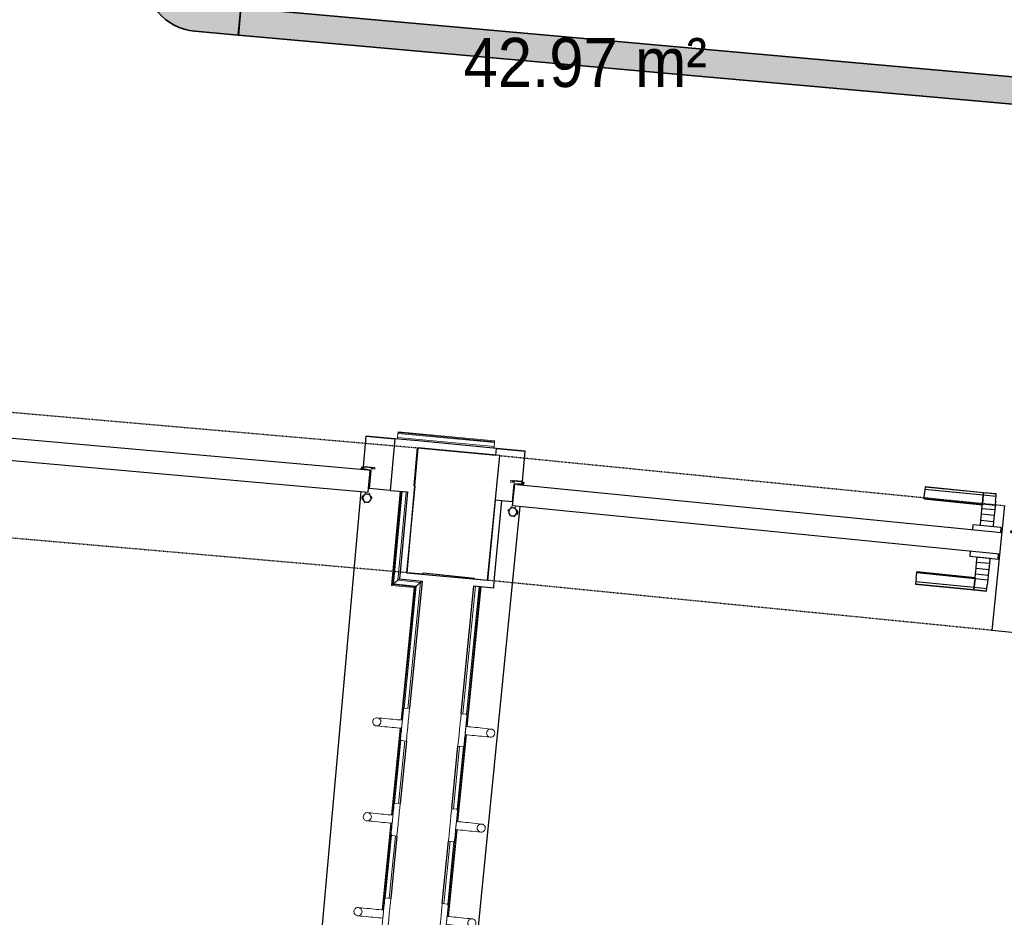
# Model space of a CAD drawing. Header units: millimetres. Extents: x 1909 to 61055, y -36590 to 14615.
# Tile 16 of 42: x 30496 to 32303, y -24110 to -22464. Entities that reach past the tile are written whole.
import ezdxf

# ---------------------------------------------------------------- set-up
doc = ezdxf.new("R2010")
doc.units = ezdxf.units.MM
doc.linetypes.add('Tiret', pattern=[2.5, 1.25, -1.25])
doc.linetypes.add('Tiret_2_', pattern=[2.5, 1.25, -1.25])
for name, color, linetype, lineweight in [('A-AREA-IDEN', 7, 'Continuous', 30), ('A-DETL-GENF', 7, 'Continuous', 18), ('A-DOOR', 7, 'Continuous', 25), ('A-FLOR', 7, 'Continuous', 25), ('A-FLOR-HRAL', 7, 'Continuous', 18), ('A-WALL', 7, 'Continuous', 25), ('CDC ELE', 7, 'Continuous', 18), ('I-FURN', 7, 'Continuous', 18), ('Q-SPCQ', 7, 'Continuous', 18)]:
    doc.layers.add(name, color=color, linetype=linetype, lineweight=lineweight)
doc.layers.add('A-DOOR-HDLN', color=5, linetype='Tiret', lineweight=25, true_color=0x0000ff)
doc.styles.add('Arial_1', font='arial.ttf', dxfattribs={"width": 0.9, "height": 90})

# ---------------------------------------------------------------- blocks, each defined once
blk = doc.blocks.new('PRT_SIMPLE_HUI_58x68x48 - PRT_BOIS_1V_930x2040x40-V2-2021_015_1111_DCE_1_50_N0 FINI_SSI_CDC')
at = {"layer": 'A-DETL-GENF', "lineweight": 25}
h = blk.add_hatch(color=256, dxfattribs=at)
h.paths.add_polyline_path([(-496, -14.5), (-483.8, -12.8), (-484.4, -10.6), (-485.1, -11.7), (-496.1, -13.2), (-500.5, -13.6), (-500.5, -14.5)])
h.paths.add_polyline_path([(-485.1, -10.6), (-483.8, -9.7), (-488.8, -8), (-508.5, -8), (-508.5, -11.5), (-502, -11.5), (-502.1, -10.3), (-505.2, -10.3), (-505.2, -9.3), (-488.4, -9.4), (-485.2, -10.6)])
h = blk.add_hatch(color=256, dxfattribs=at)
h.paths.add_polyline_path([(430.5, -14.5), (430.4, -13.2), (425.8, -13.2), (415.1, -11.7), (413.8, -9.7), (413.8, -12.8), (426.2, -14.5)])
h.paths.add_polyline_path([(438.5, -11.5), (438.5, -8), (418.5, -8), (413.8, -9.7), (415.1, -10.6), (418.7, -9.3), (435.2, -9.3), (435.2, -10.3), (432, -10.5), (432, -11.5), (435.4, -11.5)])
at = {"layer": 'A-DETL-GENF'}
for p, q in [((-488.5, -8), (-508.5, -8)), ((-508.5, -8), (-508.5, -11.5)), ((-508.5, -11.5), (-502, -11.5)), ((-505.2, -10.3), (-505.2, -9.3)), ((-505.2, -9.3), (-488.7, -9.3)), ((-502, -10.3), (-505.2, -10.3)), ((-502, -11.5), (-502, -10.3)), ((-496.1, -13.2), (-500.5, -13.2)), ((-500.5, -13.2), (-500.5, -14.5)), ((-500.5, -14.5), (-496, -14.5)), ((-485.1, -11.7), (-496.1, -13.2)), ((-496, -14.5), (-483.8, -12.8)), ((-488.7, -9.3), (-485.1, -10.6)), ((-483.8, -9.7), (-488.5, -8)), ((-485.1, -10.6), (-485.1, -11.7)), ((-483.8, -12.8), (-483.8, -9.7)), ((418.5, -8), (413.8, -9.7)), ((413.8, -9.7), (413.8, -12.8)), ((413.8, -12.8), (426, -14.5)), ((415.1, -10.6), (418.7, -9.3)), ((415.1, -11.7), (415.1, -10.6)), ((426.1, -13.2), (415.1, -11.7)), ((438.5, -8), (418.5, -8)), ((418.7, -9.3), (435.2, -9.3)), ((426, -14.5), (430.5, -14.5)), ((430.5, -13.2), (426.1, -13.2)), ((430.5, -14.5), (430.5, -13.2)), ((435.2, -10.3), (432, -10.3)), ((432, -10.3), (432, -11.5)), ((432, -11.5), (438.5, -11.5)), ((435.2, -9.3), (435.2, -10.3)), ((438.5, -11.5), (438.5, -8))]:
    blk.add_line(p, q, dxfattribs=at)
at = {"layer": 'A-DOOR'}
for p, q in [((-427.1, 55), (-450.6, 55)), ((-450.6, 55), (-450.6, 54.5)), ((-450.6, 54.5), (-450.6, 50.4)), ((-427.1, 54.5), (-450.6, 54.5)), ((-319.6, 55), (-427.1, 55)), ((-427.1, 55), (-427.1, 54.5)), ((-427.1, 54.5), (-427.1, 55)), ((-427.1, 54.5), (-427.1, 50.4)), ((-319.6, 54.5), (-427.1, 54.5)), ((-427.1, 50.4), (-427.1, 54.5)), ((-319.6, 54.5), (-319.6, 55)), ((-319.6, 50.4), (-319.6, 54.5)), ((-450.6, 50.4), (-450.6, 43.3)), ((-427.1, 50.4), (-450.6, 50.4)), ((-450.6, 34), (-450.6, 43.3)), ((-427.1, 50.4), (-427.1, 43.3)), ((-319.6, 50.4), (-427.1, 50.4)), ((-427.1, 43.3), (-427.1, 50.4)), ((-427.1, 34), (-427.1, 43.3)), ((-427.1, 43.3), (-427.1, 34)), ((-319.6, 43.3), (-319.6, 50.4)), ((-319.6, 43.3), (-319.6, 34)), ((-450.6, 25.6), (-450.6, 34)), ((-427.1, 34), (-450.6, 34)), ((-450.6, 15.2), (-450.6, 25.6)), ((-427.1, 25.6), (-450.6, 25.6)), ((-427.1, 32.8), (-427.1, 34)), ((-319.6, 34), (-427.1, 34)), ((-427.1, 34), (-427.1, 25.6)), ((-427.1, 32.8), (-319.6, 32.8)), ((-427.1, 25.6), (-427.1, 15.2)), ((-319.6, 34), (-319.6, 32.8)), ((-450.6, 4.4), (-450.6, 15.2)), ((-427.1, 15.2), (-450.6, 15.2)), ((-450.6, -4), (-450.6, 4.4)), ((-450.6, 4.4), (-427.1, 4.4)), ((-427.1, 15.2), (-427.1, 4.4)), ((-427.1, 4.4), (-427.1, -4)), ((-499.5, -14.5), (-499.5, -54.5)), ((426, -14.5), (-496, -14.5)), ((-465.6, -5.5), (-465.6, -14.5)), ((-413.4, -5.5), (-465.6, -5.5)), ((-450.6, -4), (-450.6, -5)), ((-450.6, -5), (-427.1, -5)), ((-427.1, -5), (-427.1, -4)), ((-413.4, -14.5), (-413.4, -5.5)), ((430.5, -54.5), (430.5, -14.5)), ((-499.5, -54.5), (430.5, -54.5)), ((-465.6, -54.5), (-465.6, -63.5)), ((-465.6, -63.5), (-413.4, -63.5)), ((-427.1, -64), (-450.6, -64)), ((-450.6, -64), (-450.6, -65)), ((-450.6, -73.4), (-450.6, -65)), ((-427.1, -65), (-427.1, -64)), ((-427.1, -65), (-427.1, -73.4)), ((-413.4, -63.5), (-413.4, -54.5)), ((417, -54.5), (417, -977.5)), ((-450.6, -84.2), (-450.6, -73.4)), ((-427.1, -73.4), (-450.6, -73.4)), ((-450.6, -94.6), (-450.6, -84.2)), ((-450.6, -84.2), (-427.1, -84.2)), ((-427.1, -73.4), (-427.1, -84.2)), ((-427.1, -84.2), (-427.1, -94.6)), ((-450.6, -103), (-450.6, -94.6)), ((-450.6, -94.6), (-427.1, -94.6)), ((-450.6, -112.3), (-450.6, -103)), ((-450.6, -103), (-427.1, -103)), ((-427.1, -94.6), (-427.1, -103)), ((-427.1, -103), (-427.1, -101.8)), ((-319.6, -101.8), (-427.1, -101.8)), ((-427.1, -112.3), (-427.1, -103)), ((-427.1, -103), (-319.6, -103)), ((-427.1, -103), (-427.1, -112.3)), ((-319.6, -101.8), (-319.6, -103)), ((-319.6, -103), (-319.6, -112.3)), ((-450.6, -112.3), (-450.6, -119.4)), ((-450.6, -119.4), (-450.6, -123.5)), ((-450.6, -119.4), (-427.1, -119.4)), ((-450.6, -123.5), (-450.6, -124)), ((-450.6, -123.5), (-427.1, -123.5)), ((-450.6, -124), (-427.1, -124)), ((-427.1, -112.3), (-427.1, -119.4)), ((-427.1, -119.4), (-427.1, -112.3)), ((-427.1, -119.4), (-427.1, -123.5)), ((-427.1, -119.4), (-319.6, -119.4)), ((-427.1, -123.5), (-427.1, -119.4)), ((-427.1, -123.5), (-427.1, -124)), ((-427.1, -123.5), (-319.6, -123.5)), ((-427.1, -124), (-427.1, -123.5)), ((-427.1, -124), (-319.6, -124)), ((-319.6, -119.4), (-319.6, -112.3)), ((-319.6, -123.5), (-319.6, -119.4)), ((-319.6, -124), (-319.6, -123.5))]:
    blk.add_line(p, q, dxfattribs=at)
for radius, start, end in [(9.12, 155.8208, 180), (9.12, 180, 204.1792), (7.5, 360, 180), (7.5, 180, 360), (7.5, 180, 240), (7.5, 135, 165), (9.12, 111.9887, 120), (7.5, 60, 120), (7.5, 270, 0), (9.12, 60, 68.0113), (7.5, 0, 30), (9.12, 0, 24.1792), (9.12, 240, 248.0113)]:
    blk.add_arc((429, -65.5), radius, start, end, dxfattribs=at)
at = {"layer": 'Q-SPCQ'}
for p, q in [((430.5, -40.5), (430.5, -54.5)), ((430.5, -54.5), (403.5, -54.5))]:
    blk.add_line(p, q, dxfattribs=at)
blk = doc.blocks.new('PRT_SIMPLE_HUI_58x68x48 - PRT_BOIS_1V_930x2040x40-V3-2021_015_1111_DCE_1_50_N0 FINI_SSI_CDC')
at = {"layer": 'A-DETL-GENF', "lineweight": 25}
h = blk.add_hatch(color=256, dxfattribs=at)
h.paths.add_polyline_path([(-500.5, 14.5), (-500.4, 13.2), (-495.8, 13.2), (-485.1, 11.7), (-483.8, 9.7), (-483.8, 12.8), (-496.2, 14.5)])
h.paths.add_polyline_path([(-508.5, 11.5), (-508.5, 8), (-488.5, 8), (-483.8, 9.7), (-485.1, 10.6), (-488.7, 9.3), (-505.2, 9.3), (-505.2, 10.2), (-502, 10.6), (-502, 11.5), (-505.5, 11.5)])
h = blk.add_hatch(color=256, dxfattribs=at)
h.paths.add_polyline_path([(426, 14.5), (413.8, 12.8), (414.4, 10.5), (415.3, 11.7), (430.1, 13.2), (430.5, 13.6), (430, 14.5)])
h.paths.add_polyline_path([(415.1, 10.6), (413.8, 9.7), (418.9, 8), (438.5, 8), (438.5, 11.5), (432, 11.5), (432.1, 10.2), (435.2, 10.2), (435.2, 9.3), (418.4, 9.4), (415.2, 10.6)])
at = {"layer": 'A-DETL-GENF'}
for p, q in [((-508.5, 11.5), (-502, 11.5)), ((-508.5, 8), (-508.5, 11.5)), ((-488.5, 8), (-508.5, 8)), ((-505.2, 10.2), (-505.2, 9.3)), ((-502, 10.2), (-505.2, 10.2)), ((-505.2, 9.3), (-488.7, 9.3)), ((-502, 11.5), (-502, 10.2)), ((-500.5, 14.5), (-496, 14.5)), ((-500.5, 13.2), (-500.5, 14.5)), ((-496.1, 13.2), (-500.5, 13.2)), ((-485.1, 11.7), (-496.1, 13.2)), ((-496, 14.5), (-483.8, 12.8)), ((-488.7, 9.3), (-485.1, 10.6)), ((-483.8, 9.7), (-488.5, 8)), ((-485.1, 10.6), (-485.1, 11.7)), ((-483.8, 12.8), (-483.8, 9.7)), ((413.8, 12.8), (426, 14.5)), ((413.8, 9.7), (413.8, 12.8)), ((418.5, 8), (413.8, 9.7)), ((426.1, 13.2), (415.1, 11.7)), ((415.1, 11.7), (415.1, 10.6)), ((415.1, 10.6), (418.7, 9.3)), ((438.5, 8), (418.5, 8)), ((418.7, 9.3), (435.2, 9.3)), ((426, 14.5), (430.5, 14.5)), ((430.5, 13.2), (426.1, 13.2)), ((430.5, 14.5), (430.5, 13.2)), ((432, 11.5), (438.5, 11.5)), ((432, 10.2), (432, 11.5)), ((435.2, 10.2), (432, 10.2)), ((435.2, 9.3), (435.2, 10.2)), ((438.5, 11.5), (438.5, 8))]:
    blk.add_line(p, q, dxfattribs=at)
at = {"layer": 'A-DOOR'}
for p, q in [((417, 54.5), (417, 977.5)), ((-427.1, 124), (-450.6, 124)), ((-450.6, 124), (-450.6, 123.5)), ((-450.6, 123.5), (-450.6, 119.4)), ((-427.1, 123.5), (-450.6, 123.5)), ((-450.6, 119.4), (-450.6, 112.3)), ((-427.1, 119.4), (-450.6, 119.4)), ((-450.6, 103), (-450.6, 112.3)), ((-319.6, 124), (-427.1, 124)), ((-427.1, 124), (-427.1, 123.5)), ((-427.1, 123.5), (-427.1, 124)), ((-427.1, 123.5), (-427.1, 119.4)), ((-319.6, 123.5), (-427.1, 123.5)), ((-427.1, 119.4), (-427.1, 123.5)), ((-427.1, 119.4), (-427.1, 112.3)), ((-319.6, 119.4), (-427.1, 119.4)), ((-427.1, 112.3), (-427.1, 119.4)), ((-427.1, 103), (-427.1, 112.3)), ((-427.1, 112.3), (-427.1, 103)), ((-319.6, 123.5), (-319.6, 124)), ((-319.6, 119.4), (-319.6, 123.5)), ((-319.6, 112.3), (-319.6, 119.4)), ((-319.6, 112.3), (-319.6, 103)), ((-450.6, 94.6), (-450.6, 103)), ((-427.1, 103), (-450.6, 103)), ((-450.6, 84.2), (-450.6, 94.6)), ((-427.1, 94.6), (-450.6, 94.6)), ((-427.1, 101.8), (-427.1, 103)), ((-319.6, 103), (-427.1, 103)), ((-427.1, 103), (-427.1, 94.6)), ((-427.1, 101.8), (-319.6, 101.8)), ((-427.1, 94.6), (-427.1, 84.2)), ((-319.6, 103), (-319.6, 101.8)), ((-450.6, 73.4), (-450.6, 84.2)), ((-427.1, 84.2), (-450.6, 84.2)), ((-450.6, 65), (-450.6, 73.4)), ((-450.6, 73.4), (-427.1, 73.4)), ((-427.1, 84.2), (-427.1, 73.4)), ((-427.1, 73.4), (-427.1, 65)), ((-467.4, 54.5), (430.5, 54.5)), ((-465.6, 63.5), (-465.6, 54.5)), ((-413.4, 63.5), (-465.6, 63.5)), ((-450.6, 65), (-450.6, 64)), ((-450.6, 64), (-427.1, 64)), ((-427.1, 64), (-427.1, 65)), ((-413.4, 54.5), (-413.4, 63.5)), ((430.5, 54.5), (430.5, 14.5)), ((426, 14.5), (-467.4, 14.5)), ((-465.6, 14.5), (-465.6, 5.5)), ((-465.6, 5.5), (-413.4, 5.5)), ((-427.1, 5), (-450.6, 5)), ((-450.6, 5), (-450.6, 4)), ((-450.6, -4.4), (-450.6, 4)), ((-427.1, 4), (-427.1, 5)), ((-427.1, 4), (-427.1, -4.4)), ((-413.4, 5.5), (-413.4, 14.5)), ((-450.6, -15.2), (-450.6, -4.4)), ((-427.1, -4.4), (-450.6, -4.4)), ((-450.6, -25.6), (-450.6, -15.2)), ((-450.6, -15.2), (-427.1, -15.2)), ((-427.1, -4.4), (-427.1, -15.2)), ((-427.1, -15.2), (-427.1, -25.6)), ((-450.6, -34), (-450.6, -25.6)), ((-450.6, -25.6), (-427.1, -25.6)), ((-450.6, -43.3), (-450.6, -34)), ((-450.6, -34), (-427.1, -34)), ((-427.1, -25.6), (-427.1, -34)), ((-427.1, -34), (-427.1, -32.8)), ((-319.6, -32.8), (-427.1, -32.8)), ((-427.1, -43.3), (-427.1, -34)), ((-427.1, -34), (-319.6, -34)), ((-427.1, -34), (-427.1, -43.3)), ((-319.6, -32.8), (-319.6, -34)), ((-319.6, -34), (-319.6, -43.3)), ((-450.6, -43.3), (-450.6, -50.4)), ((-450.6, -50.4), (-450.6, -54.5)), ((-450.6, -50.4), (-427.1, -50.4)), ((-427.1, -43.3), (-427.1, -50.4)), ((-427.1, -50.4), (-427.1, -43.3)), ((-427.1, -50.4), (-427.1, -54.5)), ((-427.1, -50.4), (-319.6, -50.4)), ((-427.1, -54.5), (-427.1, -50.4)), ((-319.6, -50.4), (-319.6, -43.3)), ((-319.6, -54.5), (-319.6, -50.4)), ((-450.6, -54.5), (-450.6, -55)), ((-450.6, -54.5), (-427.1, -54.5)), ((-450.6, -55), (-427.1, -55)), ((-427.1, -54.5), (-427.1, -55)), ((-427.1, -54.5), (-319.6, -54.5)), ((-427.1, -55), (-427.1, -54.5)), ((-427.1, -55), (-319.6, -55)), ((-319.6, -55), (-319.6, -54.5))]:
    blk.add_line(p, q, dxfattribs=at)
for radius, start, end in [(7.5, 360, 180), (9.12, 111.9887, 120), (7.5, 0, 90), (9.12, 155.8208, 180), (9.12, 180, 204.1792), (7.5, 120, 180), (7.5, 180, 360), (7.5, 195, 225), (9.12, 240, 248.0113), (7.5, 242.8781, 300), (9.12, 291.9887, 300), (7.5, 330, 0), (9.12, 335.8208, 0)]:
    blk.add_arc((429, 65.5), radius, start, end, dxfattribs=at)
at = {"layer": 'Q-SPCQ'}
for p, q in [((430.5, 54.5), (403.5, 54.5)), ((430.5, 40.5), (430.5, 54.5))]:
    blk.add_line(p, q, dxfattribs=at)
blk = doc.blocks.new('Garde-corps - Garde-corps-508649-2021_015_1111_DCE_1_50_N0 FINI_SSI_CDC')
at = {"layer": 'A-FLOR-HRAL'}
for p, q in [((-8469.1, -23230), (-8469.4, -23233)), ((-8469.1, -23230), (-8468.4, -23223)), ((-8292, -23246.8), (-8469.1, -23230)), ((-8468.4, -23223), (-8468.2, -23221.2)), ((-8291.3, -23239.7), (-8468.4, -23223)), ((-8468.1, -23219.6), (-8468.2, -23221.2)), ((-8291.2, -23237.9), (-8468.2, -23221.2)), ((-8291, -23236.3), (-8468.1, -23219.6)), ((-8292.3, -23249.7), (-8292, -23246.8)), ((-8291.3, -23239.7), (-8292, -23246.8)), ((-8291.2, -23237.9), (-8291.3, -23239.7)), ((-8291.2, -23237.9), (-8291, -23236.3))]:
    blk.add_line(p, q, dxfattribs=at)
blk = doc.blocks.new('Garde-corps - Garde-corps-510088-2021_015_1111_DCE_1_50_N0 FINI_SSI_CDC')
at = {"layer": 'A-FLOR-HRAL'}
for p, q in [((-8349.4, -23737.2), (-8326.2, -23502.7)), ((-8342.8, -23760.5), (-8317.3, -23503.6)), ((-8342.4, -23738.5), (-8319.1, -23503.4)), ((-8341.2, -23760.6), (-8315.7, -23503.7)), ((-8360.1, -23934.6), (-8344.3, -23775.4)), ((-8358.5, -23934.8), (-8342.7, -23775.5)), ((-8366.7, -23911.3), (-8355.4, -23796.9)), ((-8359.7, -23912.7), (-8348.2, -23796.9)), ((-8377.4, -24108.8), (-8361.6, -23949.5)), ((-8375.7, -24108.9), (-8359.9, -23949.7)), ((-8384, -24085.5), (-8372.6, -23971)), ((-8377, -24086.8), (-8365.5, -23971.1))]:
    blk.add_line(p, q, dxfattribs=at)
blk = doc.blocks.new('Garde-corps - Garde-corps-510192-2021_015_1111_DCE_1_50_N0 FINI_SSI_CDC')
at = {"layer": 'A-FLOR-HRAL'}
for p, q in [((-8464, -23329), (-8480.2, -23501.6)), ((-8462.4, -23329.1), (-8478.4, -23500.1)), ((-8460.6, -23329.3), (-8476.5, -23498.5)), ((-8453.5, -23330), (-8468.8, -23492.2)), ((-8480.2, -23501.6), (-8438.5, -23505.7)), ((-8478.4, -23500.1), (-8436.7, -23504.2)), ((-8476.5, -23498.5), (-8468.8, -23492.2)), ((-8476.5, -23498.5), (-8434.8, -23502.7)), ((-8468.8, -23492.2), (-8427, -23496.3)), ((-8434.8, -23502.7), (-8457.1, -23727.1)), ((-8427, -23496.3), (-8449.9, -23727.2)), ((-8434.8, -23502.7), (-8427, -23496.3)), ((-8438.5, -23505.7), (-8462.6, -23748.6)), ((-8436.7, -23504.2), (-8461, -23748.7)), ((-8464.1, -23763.5), (-8479.9, -23922.7)), ((-8462.5, -23763.7), (-8478.3, -23922.9)), ((-8462.9, -23785.6), (-8474.4, -23901.3)), ((-8455.9, -23786.9), (-8467.2, -23901.4)), ((-8481.4, -23937.6), (-8497.2, -24096.9)), ((-8479.7, -23937.8), (-8495.5, -24097)), ((-8480.2, -23959.7), (-8491.6, -24075.4)), ((-8473.1, -23961.1), (-8484.5, -24075.5))]:
    blk.add_line(p, q, dxfattribs=at)
for points, knots in [([(-8480.2, -23501.6), (-8480.2, -23501.6), (-8480.2, -23501.5), (-8480.1, -23501.4), (-8479.9, -23501.3), (-8479.7, -23501.2), (-8479.5, -23501), (-8479.4, -23500.9), (-8479.3, -23500.8), (-8479.1, -23500.7), (-8479, -23500.6), (-8478.9, -23500.5), (-8478.7, -23500.4), (-8478.6, -23500.2), (-8478.5, -23500.2), (-8478.4, -23500.1)], [0.1, 0.1, 0.1, 0.1, 0.2, 0.3, 0.4, 0.475, 0.55, 0.6, 0.65, 0.7, 0.75, 0.8, 0.85, 0.9, 1, 1, 1, 1]), ([(-8468.8, -23492.2), (-8468.8, -23492.1), (-8468.7, -23492.1), (-8468.5, -23492), (-8468.3, -23491.8), (-8468.1, -23491.6), (-8468, -23491.5), (-8467.8, -23491.3), (-8467.5, -23491.1), (-8467.2, -23490.9), (-8467, -23490.7), (-8466.7, -23490.4), (-8466.2, -23490), (-8465.8, -23489.7), (-8465.5, -23489.5)], [0, 0, 0, 0, 0.166667, 0.25, 0.333333, 0.416667, 0.458333, 0.5, 0.583333, 0.666667, 0.708333, 0.75, 0.833333, 1, 1, 1, 1]), ([(-8427, -23496.3), (-8427, -23496.3), (-8427, -23496.2), (-8426.8, -23496.1), (-8426.6, -23495.9), (-8426.4, -23495.8), (-8426.2, -23495.6), (-8426, -23495.5), (-8425.8, -23495.2), (-8425.5, -23495), (-8425.2, -23494.8), (-8424.9, -23494.6), (-8424.5, -23494.2), (-8424, -23493.8), (-8423.8, -23493.6)], [0, 0, 0, 0, 0.166667, 0.25, 0.333333, 0.416667, 0.458333, 0.5, 0.583333, 0.666667, 0.708333, 0.75, 0.833333, 1, 1, 1, 1]), ([(-8438.5, -23505.7), (-8438.5, -23505.7), (-8438.5, -23505.7), (-8438.4, -23505.6), (-8438.2, -23505.4), (-8438, -23505.3), (-8437.9, -23505.2), (-8437.7, -23505), (-8437.6, -23504.9), (-8437.4, -23504.8), (-8437.3, -23504.7), (-8437.2, -23504.6), (-8437.1, -23504.5), (-8436.9, -23504.4), (-8436.8, -23504.3), (-8436.7, -23504.2)], [0.1, 0.1, 0.1, 0.1, 0.2, 0.3, 0.4, 0.475, 0.55, 0.6, 0.65, 0.7, 0.75, 0.8, 0.85, 0.9, 1, 1, 1, 1])]:
    blk.add_open_spline(points, degree=3, knots=knots, dxfattribs=at)
blk = doc.blocks.new('72_PATERE_HEWI SERIE 477 - Colour - 92 Anthracite grey-566101-2021_015_1111_DCE_1_50_N0 FINI_SSI_CDC')
at = {"layer": 'A-DETL-GENF'}
for p, q in [((-10342.8, -18762.6), (-10343.6, -18770.8)), ((-10342.3, -18757.7), (-10342.8, -18762.6)), ((-10342.2, -18756.2), (-10342.3, -18757.7)), ((-10342.1, -18755.1), (-10342.2, -18756.2)), ((-10340.4, -18753.8), (-10342.1, -18755.1)), ((-10331, -18754.7), (-10340.4, -18753.8)), ((-10332.9, -18774.4), (-10332.6, -18770.7)), ((-10332.6, -18770.7), (-10332.2, -18767.2)), ((-10332.2, -18767.2), (-10331.8, -18762.8)), ((-10331.8, -18762.8), (-10331, -18754.7)), ((-10398.4, -18776.9), (-10398.6, -18778.1)), ((-10398.6, -18778.1), (-10398.6, -18779.4)), ((-10398.6, -18779.4), (-10398.4, -18780.7)), ((-10397.9, -18775.6), (-10398.4, -18776.9)), ((-10398.4, -18780.7), (-10398, -18782)), ((-10398, -18782), (-10397.4, -18783.1)), ((-10397.3, -18774.5), (-10397.9, -18775.6)), ((-10397.4, -18783.1), (-10396.5, -18784.1)), ((-10396.4, -18773.5), (-10397.3, -18774.5)), ((-10396.5, -18784.1), (-10395.5, -18785)), ((-10395.4, -18772.7), (-10396.4, -18773.5)), ((-10395.5, -18785), (-10394.4, -18785.6)), ((-10394.3, -18772), (-10395.4, -18772.7)), ((-10394.4, -18785.6), (-10393.3, -18786.1)), ((-10392.6, -18771.5), (-10394.3, -18772)), ((-10393.3, -18786.1), (-10391.9, -18786.3)), ((-10391.1, -18771.4), (-10392.6, -18771.5)), ((-10389.1, -18786.1), (-10391.9, -18786.3)), ((-10391.9, -18786.3), (-10389.1, -18786.1)), ((-10391.9, -18786.3), (-10386.3, -18786.9)), ((-10384.9, -18772), (-10391.1, -18771.4)), ((-10391.1, -18771.4), (-10387.7, -18772.2)), ((-10387.7, -18772.2), (-10391.1, -18771.4)), ((-10386.4, -18784.7), (-10389.1, -18786.1)), ((-10389.1, -18786.1), (-10386.4, -18784.7)), ((-10387.7, -18772.2), (-10385.4, -18774.1)), ((-10385.4, -18774.1), (-10387.7, -18772.2)), ((-10384.5, -18782.3), (-10386.4, -18784.7)), ((-10386.4, -18784.7), (-10384.5, -18782.3)), ((-10386.3, -18786.9), (-10382.7, -18787.3)), ((-10385.4, -18774.1), (-10384, -18776.8)), ((-10384, -18776.8), (-10385.4, -18774.1)), ((-10381.2, -18772.3), (-10384.9, -18772)), ((-10383.7, -18779.6), (-10384.5, -18782.3)), ((-10384.5, -18782.3), (-10383.7, -18779.6)), ((-10384, -18776.8), (-10383.7, -18779.6)), ((-10383.7, -18779.6), (-10384, -18776.8)), ((-10382.7, -18787.3), (-10376.1, -18787.9)), ((-10374.6, -18773), (-10381.2, -18772.3)), ((-10376.1, -18787.9), (-10371.8, -18788.3)), ((-10370.3, -18773.4), (-10374.6, -18773)), ((-10371.8, -18788.3), (-10367.4, -18788.8)), ((-10365.9, -18773.9), (-10370.3, -18773.4)), ((-10367.4, -18788.8), (-10363.1, -18789.2)), ((-10361.6, -18774.3), (-10365.9, -18773.9)), ((-10357.2, -18774.7), (-10361.6, -18774.3)), ((-10352.9, -18775.2), (-10357.2, -18774.7)), ((-10348.5, -18775.6), (-10352.9, -18775.2)), ((-10344.2, -18776), (-10348.5, -18775.6)), ((-10345.1, -18785.5), (-10345.7, -18791.4)), ((-10345.6, -18790.9), (-10345.4, -18788.8)), ((-10345.4, -18788.8), (-10345.2, -18786.1)), ((-10345.2, -18786.1), (-10344.9, -18783.5)), ((-10343.6, -18770.8), (-10345.1, -18785.5)), ((-10344.9, -18783.5), (-10344.6, -18780.8)), ((-10344.6, -18780.8), (-10344.4, -18778.2)), ((-10344.4, -18778.2), (-10344.2, -18776)), ((-10334.4, -18789.6), (-10334.2, -18787)), ((-10334.2, -18787), (-10333.9, -18784.6)), ((-10333.9, -18784.6), (-10333.7, -18782.1)), ((-10333.7, -18782.1), (-10333.3, -18778.3)), ((-10333.3, -18778.3), (-10332.9, -18774.4)), ((-10363.1, -18789.2), (-10358.7, -18789.6)), ((-10358.7, -18789.6), (-10354.3, -18790.1)), ((-10354.3, -18790.1), (-10350, -18790.5)), ((-10350, -18790.5), (-10345.6, -18790.9)), ((-10347.2, -18806.7), (-10347.5, -18809.8)), ((-10346.8, -18802.5), (-10347.2, -18806.7)), ((-10346.4, -18799), (-10346.8, -18802.5)), ((-10346.1, -18795.2), (-10346.4, -18799)), ((-10345.7, -18791.4), (-10346.1, -18795.2)), ((-10336.2, -18807.6), (-10335.8, -18803.7)), ((-10335.8, -18803.7), (-10334.8, -18793.4)), ((-10334.8, -18793.4), (-10334.4, -18789.6)), ((-10347.6, -18810.7), (-10347.7, -18811.7)), ((-10347.7, -18811.7), (-10346.4, -18813.5)), ((-10347.5, -18809.8), (-10347.6, -18810.7)), ((-10346.4, -18813.5), (-10341.6, -18813.9)), ((-10341.6, -18813.9), (-10336.9, -18814.4)), ((-10336.9, -18814.4), (-10336.2, -18807.6))]:
    blk.add_line(p, q, dxfattribs=at)
blk = doc.blocks.new('72_PATERE_HEWI SERIE 477 - Colour - 92 Anthracite grey-568995-2021_015_1111_DCE_1_50_N0 FINI_SSI_CDC')
at = {"layer": 'A-DETL-GENF'}
for p, q in [((-10236.4, -18764.1), (-10237.2, -18772.2)), ((-10227, -18765), (-10236.4, -18764.1)), ((-10225.6, -18766.7), (-10227, -18765)), ((-10226.4, -18774.1), (-10225.9, -18769.3)), ((-10225.9, -18769.3), (-10225.7, -18767.8)), ((-10225.7, -18767.8), (-10225.6, -18766.7)), ((-10238.8, -18787.6), (-10239.1, -18791.5)), ((-10238.4, -18783.8), (-10238.8, -18787.6)), ((-10238, -18780.1), (-10238.4, -18783.8)), ((-10237.7, -18776.6), (-10238, -18780.1)), ((-10237.2, -18772.2), (-10237.7, -18776.6)), ((-10228.6, -18797), (-10227.2, -18782.3)), ((-10227.7, -18787.6), (-10227.9, -18789.7)), ((-10223.4, -18788), (-10227.7, -18787.6)), ((-10227.2, -18782.3), (-10226.4, -18774.1)), ((-10219, -18788.4), (-10223.4, -18788)), ((-10214.6, -18788.9), (-10219, -18788.4)), ((-10240.3, -18802.8), (-10241.3, -18813.1)), ((-10239.9, -18798.9), (-10240.3, -18802.8)), ((-10239.6, -18796.4), (-10239.9, -18798.9)), ((-10239.4, -18793.9), (-10239.6, -18796.4)), ((-10239.1, -18791.5), (-10239.4, -18793.9)), ((-10230, -18810.6), (-10229.6, -18806.8)), ((-10229.6, -18806.8), (-10229.2, -18802.9)), ((-10229.2, -18802.9), (-10228.6, -18797)), ((-10229, -18800.3), (-10229.2, -18802.5)), ((-10229.2, -18802.5), (-10224.8, -18802.9)), ((-10228.7, -18797.7), (-10229, -18800.3)), ((-10228.4, -18795), (-10228.7, -18797.7)), ((-10228.2, -18792.4), (-10228.4, -18795)), ((-10227.9, -18789.7), (-10228.2, -18792.4)), ((-10224.8, -18802.9), (-10220.5, -18803.3)), ((-10220.5, -18803.3), (-10216.1, -18803.8)), ((-10216.1, -18803.8), (-10211.8, -18804.2)), ((-10210.3, -18789.3), (-10214.6, -18788.9)), ((-10211.8, -18804.2), (-10207.4, -18804.6)), ((-10205.9, -18789.7), (-10210.3, -18789.3)), ((-10207.4, -18804.6), (-10203.1, -18805.1)), ((-10201.6, -18790.2), (-10205.9, -18789.7)), ((-10203.1, -18805.1), (-10198.7, -18805.5)), ((-10197.2, -18790.6), (-10201.6, -18790.2)), ((-10198.7, -18805.5), (-10192.1, -18806.2)), ((-10190.6, -18791.2), (-10197.2, -18790.6)), ((-10192.1, -18806.2), (-10188.5, -18806.5)), ((-10187, -18791.6), (-10190.6, -18791.2)), ((-10189.6, -18798.9), (-10188.8, -18796.2)), ((-10188.8, -18796.2), (-10189.6, -18798.9)), ((-10189.4, -18801.7), (-10189.6, -18798.9)), ((-10189.6, -18798.9), (-10189.4, -18801.7)), ((-10188, -18804.4), (-10189.4, -18801.7)), ((-10189.4, -18801.7), (-10188, -18804.4)), ((-10188.8, -18796.2), (-10186.9, -18793.8)), ((-10186.9, -18793.8), (-10188.8, -18796.2)), ((-10188.5, -18806.5), (-10182.9, -18807.1)), ((-10185.6, -18806.3), (-10188, -18804.4)), ((-10188, -18804.4), (-10185.6, -18806.3)), ((-10180.7, -18792.3), (-10187, -18791.6)), ((-10186.9, -18793.8), (-10184.2, -18792.4)), ((-10184.2, -18792.4), (-10186.9, -18793.8)), ((-10182.9, -18807.1), (-10185.6, -18806.3)), ((-10185.6, -18806.3), (-10182.9, -18807.1)), ((-10184.2, -18792.4), (-10180.7, -18792.3)), ((-10180.7, -18792.3), (-10184.2, -18792.4)), ((-10179.4, -18792.7), (-10180.7, -18792.3)), ((-10180.3, -18806.9), (-10179.1, -18806.4)), ((-10177.8, -18793.5), (-10179.4, -18792.7)), ((-10179.1, -18806.4), (-10177.9, -18805.8)), ((-10177.9, -18805.8), (-10176.9, -18805)), ((-10176.8, -18794.4), (-10177.8, -18793.5)), ((-10176.9, -18805), (-10176.1, -18804)), ((-10176, -18795.4), (-10176.8, -18794.4)), ((-10176.1, -18804), (-10175.4, -18802.9)), ((-10175.3, -18796.5), (-10176, -18795.4)), ((-10175.4, -18802.9), (-10175, -18801.6)), ((-10174.9, -18797.8), (-10175.3, -18796.5)), ((-10175, -18801.6), (-10174.7, -18800.4)), ((-10174.7, -18799), (-10174.9, -18797.8)), ((-10174.7, -18800.4), (-10174.7, -18799)), ((-10241.7, -18817), (-10242.4, -18823.8)), ((-10242.4, -18823.8), (-10237.6, -18824.3)), ((-10241.3, -18813.1), (-10241.7, -18817)), ((-10237.6, -18824.3), (-10232.9, -18824.7)), ((-10232.9, -18824.7), (-10231.2, -18823.3)), ((-10231.2, -18823.3), (-10231.1, -18822.3)), ((-10231.1, -18821.4), (-10230.7, -18818.2)), ((-10231.1, -18822.3), (-10231.1, -18821.4)), ((-10230.7, -18818.2), (-10230.3, -18814)), ((-10230.3, -18814), (-10230, -18810.6)), ((-10182.9, -18807.1), (-10181.5, -18807.1)), ((-10181.5, -18807.1), (-10180.3, -18806.9))]:
    blk.add_line(p, q, dxfattribs=at)
blk = doc.blocks.new('B02_ARC_rvt-1-2021_015_1111_DCE_1_50_N0 FINI_SSI_CDC')
at = {"layer": 'A-FLOR'}
for p, q in [((-8527.1, -23227.7), (-8532.1, -23283.7)), ((-8527.1, -23227.7), (-8474, -23232.6)), ((-8474, -23232.6), (-8527.1, -23227.7)), ((-8287.7, -23250.2), (-8234.6, -23255.3)), ((-8234.6, -23255.3), (-8287.7, -23250.2)), ((-8240.1, -23311.2), (-8234.6, -23255.3)), ((-8532.2, -23285.1), (-8532.4, -23287.1)), ((-8532.5, -23288.4), (-8532.6, -23289.6)), ((-8520.6, -23323.7), (-8517.7, -23291)), ((-8517.7, -23291), (-8519.2, -23290.8)), ((-8255.6, -23315.7), (-8258.9, -23348.4)), ((-8254.2, -23315.8), (-8255.6, -23315.7)), ((-8240.7, -23317.2), (-8240.6, -23315.9)), ((-8240.5, -23314.6), (-8240.3, -23312.6)), ((-8482.4, -23327.2), (-8520.6, -23323.7)), ((-8258.9, -23348.4), (-8277.5, -23346.6))]:
    blk.add_line(p, q, dxfattribs=at)
at = {"layer": 'A-WALL'}
for p, q in [((-8474, -23232.6), (-8482.4, -23327.2)), ((-8431.1, -23236.6), (-8474, -23232.6)), ((-8438.8, -23318.8), (-8432.2, -23249.1)), ((-8432.2, -23249.1), (-8288.9, -23262.6)), ((-8287.7, -23250.2), (-8431.1, -23236.6)), ((-8288.9, -23262.6), (-8287.7, -23250.2)), ((-8451.9, -23478.2), (-8436.9, -23319)), ((-8436.9, -23319), (-8438.8, -23318.8)), ((-8482.4, -23327.2), (-8450.6, -23330.2)), ((-8450.6, -23330.2), (-8464.3, -23477)), ((-8289.9, -23345.4), (-8303.9, -23492.3)), ((-8291.5, -23493.6), (-8277.5, -23346.7)), ((-8277.5, -23346.7), (-8289.9, -23345.4)), ((-8464.3, -23477), (-8465.5, -23489.5)), ((-8422.5, -23481.2), (-8451.9, -23478.2)), ((-8422.3, -23479.3), (-8422.5, -23481.2)), ((-8327.8, -23488.6), (-8422.3, -23479.3)), ((-8465.5, -23489.5), (-8423.8, -23493.6)), ((-8423.8, -23493.6), (-8447, -23727.5)), ((-8352.4, -23736.9), (-8329.2, -23502.4)), ((-8329.2, -23502.4), (-8292.7, -23506)), ((-8327.9, -23490), (-8327.8, -23488.6)), ((-8303.9, -23492.3), (-8327.9, -23490)), ((-8292.7, -23506), (-8291.5, -23493.6)), ((-8452.9, -23787.2), (-8464.2, -23901.7)), ((-8369.7, -23911), (-8358.3, -23796.6)), ((-8470.2, -23961.4), (-8481.5, -24075.8)), ((-8387, -24085.2), (-8375.6, -23970.8))]:
    blk.add_line(p, q, dxfattribs=at)
at = {"layer": 'A-DOOR', "lineweight": 18}
for name, p, rotation in [('PRT_SIMPLE_HUI_58x68x48 - PRT_BOIS_1V_930x2040x40-V2-2021_015_1111_DCE_1_50_N0 FINI_SSI_CDC', (-8946.7, -23238.1), 354.9012605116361), ('PRT_SIMPLE_HUI_58x68x48 - PRT_BOIS_1V_930x2040x40-V3-2021_015_1111_DCE_1_50_N0 FINI_SSI_CDC', (-7824.3, -23344), 174.3196245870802)]:
    blk.add_blockref(name, p, dxfattribs=dict(at, rotation=rotation))
at = {"layer": 'A-FLOR-HRAL', "lineweight": 18}
for name in ['Garde-corps - Garde-corps-510192-2021_015_1111_DCE_1_50_N0 FINI_SSI_CDC', 'Garde-corps - Garde-corps-508649-2021_015_1111_DCE_1_50_N0 FINI_SSI_CDC', 'Garde-corps - Garde-corps-510088-2021_015_1111_DCE_1_50_N0 FINI_SSI_CDC']:
    blk.add_blockref(name, (0, 0), dxfattribs=at)
at = {"layer": 'I-FURN', "lineweight": 18}
for name, p in [('72_PATERE_HEWI SERIE 477 - Colour - 92 Anthracite grey-566101-2021_015_1111_DCE_1_50_N0 FINI_SSI_CDC', (1884, -4972.8)), ('72_PATERE_HEWI SERIE 477 - Colour - 92 Anthracite grey-568995-2021_015_1111_DCE_1_50_N0 FINI_SSI_CDC', (1884, -4972.8)), ('72_PATERE_HEWI SERIE 477 - Colour - 92 Anthracite grey-566101-2021_015_1111_DCE_1_50_N0 FINI_SSI_CDC', (1866.7, -5147)), ('72_PATERE_HEWI SERIE 477 - Colour - 92 Anthracite grey-568995-2021_015_1111_DCE_1_50_N0 FINI_SSI_CDC', (1866.7, -5147)), ('72_PATERE_HEWI SERIE 477 - Colour - 92 Anthracite grey-566101-2021_015_1111_DCE_1_50_N0 FINI_SSI_CDC', (1849.5, -5321.1)), ('72_PATERE_HEWI SERIE 477 - Colour - 92 Anthracite grey-568995-2021_015_1111_DCE_1_50_N0 FINI_SSI_CDC', (1849.5, -5321.1))]:
    blk.add_blockref(name, p, dxfattribs=at)
blk = doc.blocks.new('Ouverture en rectangle - Ouverture en rectangle _93x206_-3217279-2021_015_1111_DCE_1_50_N0 FINI_SSI_CDC')
at = {"layer": 'A-DOOR-HDLN', "linetype": 'Tiret_2_'}
for p, q in [((-465, 115), (465, 115)), ((465, -115), (-465, -115))]:
    blk.add_line(p, q, dxfattribs=at)
blk = doc.blocks.new('Ouverture en rectangle - Ouverture en rectangle _150x207_-3217538-2021_015_1111_DCE_1_50_N0 FINI_SSI_CDC')
at = {"layer": 'A-DOOR-HDLN', "linetype": 'Tiret_2_'}
for p, q in [((-750, 115), (750, 115)), ((750, -115), (-750, -115))]:
    blk.add_line(p, q, dxfattribs=at)
blk = doc.blocks.new('B02_DC_STR_rvt-1-2021_015_1111_DCE_1_50_N0 FINI_SSI_CDC')
at = {"layer": 'A-WALL'}
for p, q in [((-8431.9, -23249.1), (-8451.9, -23478.2)), ((-8281.2, -23263.4), (-8431.9, -23249.1)), ((-8303.9, -23492.2), (-8281.2, -23263.4)), ((-7355.7, -23355.2), (-7378.4, -23584)), ((-8451.9, -23478.2), (-8303.9, -23492.2))]:
    blk.add_line(p, q, dxfattribs=at)
blk.add_arc((-19463.8, -140716), 117753.7, 79.933278, 84.1092, dxfattribs=at)
at = {"layer": 'A-DOOR', "color": 5, "lineweight": 25, "true_color": 0x0000ff}
for name, p, rotation in [('Ouverture en rectangle - Ouverture en rectangle _150x207_-3217538-2021_015_1111_DCE_1_50_N0 FINI_SSI_CDC', (-9189.1, -23298.3), 174.9989986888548), ('Ouverture en rectangle - Ouverture en rectangle _93x206_-3217279-2021_015_1111_DCE_1_50_N0 FINI_SSI_CDC', (-7829.8, -23423.7), 354.3354568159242)]:
    blk.add_blockref(name, p, dxfattribs=dict(at, rotation=rotation))
blk = doc.blocks.new('Chemin de câbles - Courbure - Standard-6285017-2021_015_1111_DCE_1_50_N0 FINI_SSI_CDC')
at = {"layer": 'CDC ELE', "lineweight": 35, "true_color": 0xff0000}
blk.add_hatch(color=1, dxfattribs=at).paths.add_polyline_path([(26.2, 154.2), (-23.8, 154.6), (-24.4, 74.6), (-28.3, 55.6), (-39.2, 39.5), (-55.4, 28.8), (-74.4, 25), (-154.4, 25), (-154.4, -25), (-74.4, -25), (-43.7, -20.2), (-15.9, -6.1), (6.2, 15.9), (20.6, 44.4), (25.6, 74.2), (25.6, 78.7)])
at = {"layer": 'CDC ELE', "color": 8, "lineweight": 35, "true_color": 0x808080}
for p, q in [((-23.8, 154.6), (-24.4, 74.6)), ((26.2, 154.2), (-23.8, 154.6)), ((25.6, 74.2), (26.2, 154.2)), ((-154.4, -25), (-154.4, 25)), ((-154.4, 25), (-74.4, 25)), ((-74.4, -25), (-154.4, -25))]:
    blk.add_line(p, q, dxfattribs=at)
for radius in [50, 100]:
    blk.add_arc((-74.4, 75), radius, 270, 359.5638, dxfattribs=at)
blk = doc.blocks.new('B02_SSI_rvt-1-2021_015_1111_DCE_1_50_N0 FINI_SSI_CDC')
at = {"layer": 'CDC ELE', "lineweight": 5, "true_color": 0xff0000}
blk.add_hatch(color=1, dxfattribs=at).paths.add_polyline_path([(-6881.6, -22659.8), (-6877.2, -22610), (-8756.8, -22442.3), (-8761.2, -22492.1), (-7104.1, -22640)])
at = {"layer": 'CDC ELE', "color": 8, "lineweight": 35, "true_color": 0x808080}
for p, q in [((-8761.2, -22492.1), (-8756.8, -22442.3)), ((-8756.8, -22442.3), (-6877.2, -22610)), ((-8761.2, -22492.1), (-6881.6, -22659.8))]:
    blk.add_line(p, q, dxfattribs=at)
at = {"layer": 'CDC ELE', "color": 8, "lineweight": 35, "true_color": 0x808080, "rotation": 265.3374320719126}
blk.add_blockref('Chemin de câbles - Courbure - Standard-6285017-2021_015_1111_DCE_1_50_N0 FINI_SSI_CDC', (-8912.8, -22453.5), dxfattribs=at)

msp = doc.modelspace()

# ---------------------------------------------------------------- block references
at = {"lineweight": 5}
for name in ['B02_DC_STR_rvt-1-2021_015_1111_DCE_1_50_N0 FINI_SSI_CDC', 'B02_ARC_rvt-1-2021_015_1111_DCE_1_50_N0 FINI_SSI_CDC', 'B02_SSI_rvt-1-2021_015_1111_DCE_1_50_N0 FINI_SSI_CDC']:
    msp.add_blockref(name, (39658.7, 0), dxfattribs=at)

# ---------------------------------------------------------------- texts
at = {"layer": 'A-AREA-IDEN', "color": 8, "true_color": 0x808080, "insert": (31310.7, -22497.2), "char_height": 90, "width": 530.316, "attachment_point": 1, "style": 'Arial_1'}
msp.add_mtext('42.97 m²', dxfattribs=at)

doc.saveas('drawing.dxf')
